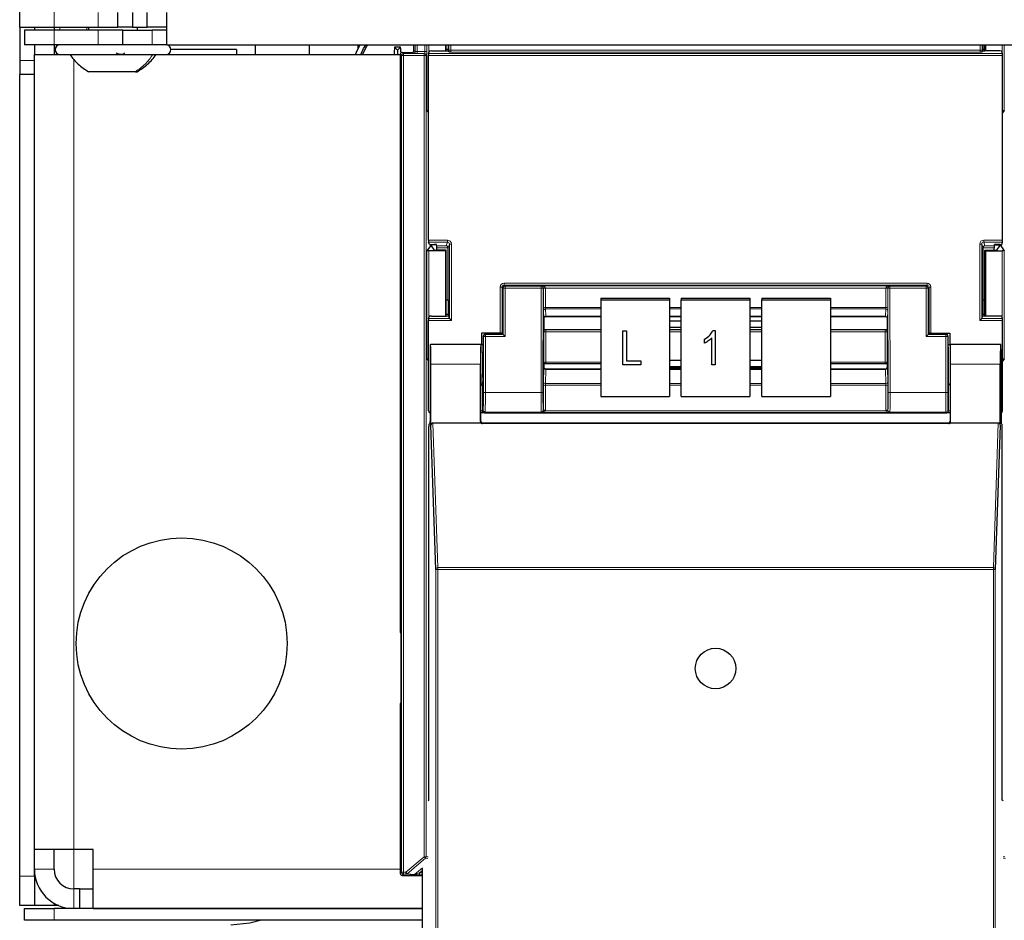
# Model space of a CAD drawing. Header units: millimetres. Extents: x 5 to 418, y 2 to 292.
# Tile 5 of 87: x 59 to 76, y 113 to 128. Entities that reach past the tile are written whole.
import ezdxf

# ---------------------------------------------------------------- set-up
doc = ezdxf.new("R2010")
doc.units = ezdxf.units.MM

msp = doc.modelspace()

# ---------------------------------------------------------------- linework, layer by layer
at = {"color": 7, "linetype": 'Continuous', "lineweight": 25}
for p, q in [((59.4317, 127.7887), (59.4317, 150.4554)), ((61.0984, 127.7887), (61.0984, 128.0387)), ((61.3484, 128.0387), (61.3484, 127.7887)), ((61.5984, 127.7887), (61.5984, 128.0387)), ((61.9317, 127.4887), (61.9317, 128.0387)), ((59.4317, 127.7887), (60.0151, 127.7887)), ((59.4317, 127.7887), (59.4317, 127.2197)), ((59.6817, 127.7887), (59.6817, 127.7387)), ((60.0151, 127.7887), (60.7651, 127.7887)), ((60.0151, 127.7887), (60.0151, 127.7387)), ((60.5984, 127.7887), (60.5984, 127.7387)), ((60.7651, 127.7887), (61.0984, 127.7887)), ((61.3484, 127.7887), (61.0984, 127.7887)), ((61.3484, 127.7887), (61.5984, 127.7887)), ((61.4317, 127.7387), (61.4317, 127.7887)), ((61.9317, 127.7887), (61.5984, 127.7887)), ((59.5151, 127.7387), (59.5151, 127.4887)), ((60.0151, 127.7387), (59.5151, 127.7387)), ((60.7651, 127.7387), (60.0151, 127.7387)), ((61.1817, 127.7387), (60.7651, 127.7387)), ((61.1817, 127.4887), (61.1817, 127.7387)), ((61.1817, 127.7387), (61.6817, 127.7387)), ((61.9317, 127.7387), (61.6817, 127.7387)), ((60.0151, 127.4887), (59.5151, 127.4887)), ((59.6817, 127.4887), (59.6817, 127.3221)), ((60.7651, 127.4887), (60.0151, 127.4887)), ((60.0151, 127.4887), (60.0151, 127.3221)), ((61.1817, 127.4887), (60.7651, 127.4887)), ((61.6817, 127.4887), (61.1817, 127.4887)), ((61.9317, 127.4887), (61.6817, 127.4887)), ((61.9317, 127.4887), (139.7651, 127.4887)), ((63.1151, 127.4054), (61.9984, 127.4054)), ((63.1151, 127.4054), (63.1151, 127.3221)), ((63.4317, 127.4887), (63.4317, 127.3221)), ((64.3484, 127.4887), (64.3484, 127.3221)), ((65.1817, 127.4323), (65.1817, 127.4887)), ((65.8484, 127.3971), (65.7959, 127.4495)), ((65.8484, 127.3971), (65.9009, 127.4495)), ((66.1269, 127.3927), (66.1269, 127.4887)), ((66.6651, 127.4887), (66.6651, 127.3825)), ((66.676, 127.3825), (66.676, 127.4887)), ((66.706, 127.4083), (66.676, 127.4083)), ((66.7062, 127.4887), (66.706, 127.4083)), ((66.706, 127.4083), (66.7106, 127.3942)), ((75.7908, 127.4083), (75.7861, 127.3942)), ((75.7908, 127.4083), (75.7906, 127.4887)), ((75.8208, 127.4083), (75.7908, 127.4083)), ((75.8208, 127.3825), (75.8208, 127.4887)), ((75.8317, 127.4887), (75.8317, 127.3825)), ((59.6817, 113.8221), (59.6817, 127.3221)), ((59.6817, 127.3221), (60.1151, 127.3221)), ((60.1151, 127.3221), (61.8464, 127.3221)), ((61.8464, 127.3221), (61.9151, 127.3221)), ((61.9151, 127.3221), (65.8935, 127.3221)), ((65.8484, 127.3971), (65.8484, 127.3221)), ((65.8935, 127.3261), (65.8935, 117.5365)), ((65.9269, 127.3594), (66.0935, 127.3594)), ((66.3755, 124.1716), (66.3755, 127.3071)), ((66.3761, 127.3404), (66.3895, 127.3807)), ((66.4228, 127.3825), (66.674, 127.3825)), ((66.7073, 127.3842), (66.7106, 127.3942)), ((66.7199, 127.3663), (66.7106, 127.3942)), ((75.7768, 127.3663), (75.7861, 127.3942)), ((75.7895, 127.3842), (75.7861, 127.3942)), ((76.074, 127.3825), (75.8228, 127.3825)), ((76.1207, 127.3404), (76.1073, 127.3807)), ((76.1213, 124.1716), (76.1213, 127.3071)), ((59.4317, 127.2197), (59.4317, 126.984)), ((59.6817, 126.984), (59.4317, 126.984)), ((59.4317, 113.3721), (59.4317, 126.984)), ((59.6817, 113.3721), (59.6817, 126.984)), ((61.3961, 127.0304), (60.6026, 127.0304)), ((61.3961, 127.0304), (61.4275, 127.0304)), ((66.3476, 126.3729), (66.3755, 126.331)), ((76.1492, 126.3729), (76.1213, 126.331)), ((66.4058, 124.0752), (66.3476, 123.9879)), ((66.3895, 124.098), (66.3761, 124.1383)), ((66.4228, 124.0963), (66.4761, 124.0963)), ((66.4238, 124.0905), (66.4238, 124.0759)), ((66.4741, 124.0005), (66.4238, 124.0759)), ((66.5107, 124.0906), (66.4391, 124.0906)), ((66.5161, 124.0744), (66.5094, 124.0946)), ((75.9806, 124.0744), (75.9874, 124.0946)), ((75.986, 124.0906), (76.0577, 124.0906)), ((76.074, 124.0963), (76.0207, 124.0963)), ((76.0227, 124.0005), (76.0729, 124.0759)), ((76.0729, 124.0759), (76.0729, 124.0905)), ((76.091, 124.0752), (76.1492, 123.9879)), ((76.1073, 124.098), (76.1207, 124.1383)), ((66.6651, 123.9887), (66.3809, 123.9887)), ((66.676, 123.9996), (66.5074, 123.9996)), ((66.5167, 123.9996), (66.5167, 124.0411)), ((66.676, 123.9996), (66.6651, 123.9887)), ((66.6651, 123.9887), (66.6651, 122.8825)), ((66.676, 122.8825), (66.676, 123.9996)), ((66.7067, 123.156), (66.7067, 124.0394)), ((75.7901, 123.156), (75.7901, 124.0394)), ((75.8208, 123.9996), (75.8317, 123.9887)), ((75.8208, 123.9996), (75.9893, 123.9996)), ((75.8208, 122.8825), (75.8208, 123.9996)), ((75.8317, 123.9887), (76.1159, 123.9887)), ((75.8317, 123.9887), (75.8317, 122.8825)), ((75.9801, 123.9996), (75.9801, 124.0411)), ((66.676, 123.156), (66.7067, 123.156)), ((66.7067, 123.156), (66.706, 122.9083)), ((69.2984, 123.1883), (69.2984, 123.1594)), ((69.2984, 123.1883), (70.4651, 123.1883)), ((69.2984, 123.1594), (69.2984, 121.5181)), ((69.2984, 123.1594), (70.4651, 123.1594)), ((70.4651, 123.1883), (70.4651, 123.1594)), ((70.4651, 123.1594), (70.4651, 121.5181)), ((70.6651, 123.1883), (71.8317, 123.1883)), ((70.6651, 123.1883), (70.6651, 123.1594)), ((70.6651, 123.1594), (71.8317, 123.1594)), ((70.6651, 121.5181), (70.6651, 123.1594)), ((71.8317, 123.1883), (71.8317, 123.1594)), ((71.8317, 123.1594), (71.8317, 121.5181)), ((72.0317, 123.1883), (73.1984, 123.1883)), ((72.0317, 123.1883), (72.0317, 123.1594)), ((72.0317, 123.1594), (73.1984, 123.1594)), ((72.0317, 121.5181), (72.0317, 123.1594)), ((73.1984, 123.1883), (73.1984, 123.1594)), ((73.1984, 123.1594), (73.1984, 121.5181)), ((75.7908, 122.9083), (75.7901, 123.156)), ((75.7901, 123.156), (75.8208, 123.156)), ((66.706, 122.9083), (66.676, 122.9083)), ((66.706, 122.9083), (66.7106, 122.8942)), ((66.7073, 122.8842), (66.7106, 122.8942)), ((66.7285, 122.8405), (66.7106, 122.8942)), ((75.7682, 122.8405), (75.7861, 122.8942)), ((75.7908, 122.9083), (75.7861, 122.8942)), ((75.7895, 122.8842), (75.7861, 122.8942)), ((75.8208, 122.9083), (75.7908, 122.9083)), ((66.3755, 121.2727), (66.3755, 122.8071)), ((66.3761, 122.8404), (66.3895, 122.8807)), ((66.4228, 122.8825), (66.674, 122.8825)), ((66.7286, 122.8404), (66.7619, 122.8071)), ((68.3317, 122.8434), (68.3317, 122.6595)), ((68.3317, 122.8434), (68.3317, 122.8434)), ((68.3648, 122.8752), (69.2984, 122.8752)), ((70.4651, 122.8752), (70.6651, 122.8752)), ((70.6651, 122.8735), (70.4651, 122.8735)), ((70.6651, 122.7975), (70.4651, 122.7975)), ((71.8317, 122.8752), (72.0317, 122.8752)), ((72.0317, 122.8735), (71.8317, 122.8735)), ((72.0317, 122.7975), (71.8317, 122.7975)), ((73.1984, 122.8752), (74.132, 122.8752)), ((74.1651, 122.8434), (74.1651, 122.6595)), ((75.7349, 122.8071), (75.7682, 122.8404)), ((76.074, 122.8825), (75.8228, 122.8825)), ((76.1207, 122.8404), (76.1073, 122.8807)), ((76.1213, 121.2727), (76.1213, 122.8071)), ((67.2717, 122.591), (67.2717, 122.3974)), ((67.5906, 122.591), (67.2717, 122.591)), ((67.5909, 122.5727), (67.3356, 122.5727)), ((67.624, 122.5902), (67.6307, 122.58)), ((67.6242, 122.5733), (67.6307, 122.5776)), ((67.6307, 122.58), (67.6307, 122.5776)), ((67.6403, 122.568), (67.6307, 122.5776)), ((67.6736, 122.5347), (67.6403, 122.568)), ((68.3349, 122.6563), (68.3317, 122.6595)), ((68.3694, 122.6553), (69.2984, 122.6553)), ((69.6737, 122.6292), (69.7343, 122.6292)), ((69.6737, 122.6289), (69.6737, 122.6292)), ((69.6737, 122.6289), (69.7343, 122.6289)), ((69.6737, 122.0545), (69.6737, 122.6289)), ((69.7343, 122.6289), (69.7343, 122.6292)), ((69.7343, 122.6289), (69.7343, 122.1216)), ((70.4651, 122.695), (70.6651, 122.695)), ((70.4651, 122.6553), (70.6651, 122.6553)), ((71.2048, 122.6367), (71.2441, 122.6367)), ((71.2048, 122.6364), (71.2048, 122.6367)), ((71.2048, 122.6364), (71.2441, 122.6364)), ((71.2441, 122.6364), (71.2441, 122.6367)), ((71.2441, 122.6364), (71.2441, 122.0545)), ((71.8317, 122.695), (72.0317, 122.695)), ((71.8317, 122.6553), (72.0317, 122.6553)), ((73.1984, 122.6553), (74.1274, 122.6553)), ((74.1618, 122.6563), (74.1651, 122.6595)), ((74.8232, 122.5347), (74.8565, 122.568)), ((74.8565, 122.568), (74.8661, 122.5776)), ((74.8728, 122.5902), (74.8661, 122.58)), ((74.8661, 122.58), (74.8661, 122.5776)), ((74.8725, 122.5733), (74.8661, 122.5776)), ((74.9059, 122.5727), (75.1612, 122.5727)), ((74.9061, 122.591), (75.2251, 122.591)), ((75.2251, 122.591), (75.2251, 122.3974)), ((66.4075, 122.3952), (66.4053, 122.3974)), ((67.2651, 122.3974), (66.4053, 122.3974)), ((67.2621, 122.3974), (66.4082, 122.3974)), ((67.2624, 122.3971), (67.2648, 122.3952)), ((67.2651, 122.3974), (67.3023, 122.3974)), ((67.3023, 122.5394), (67.3023, 122.0641)), ((71.0623, 122.4872), (71.0623, 122.4875)), ((71.0623, 122.42), (71.0623, 122.4872)), ((71.1835, 122.0545), (71.1835, 122.5096)), ((75.1945, 122.5394), (75.1945, 122.0641)), ((75.1945, 122.3974), (75.2317, 122.3974)), ((75.1986, 122.3972), (75.2319, 122.3972)), ((76.0915, 122.3974), (75.2317, 122.3974)), ((75.2319, 122.3952), (75.2344, 122.3971)), ((76.0886, 122.3974), (75.2346, 122.3974)), ((76.0892, 122.3952), (76.0915, 122.3974)), ((66.3476, 122.1563), (66.3755, 122.1143)), ((66.3995, 122.0641), (66.3995, 121.091)), ((66.414, 121.027), (66.414, 122.0641)), ((67.2563, 121.0887), (67.2563, 122.0641)), ((68.3347, 122.0722), (68.3317, 122.0692)), ((68.3317, 122.0692), (68.3317, 122.0144)), ((69.2984, 122.0732), (68.369, 122.0732)), ((69.7343, 122.1219), (69.9767, 122.1219)), ((69.7343, 122.1216), (69.9767, 122.1216)), ((69.9767, 122.1216), (69.9767, 122.1219)), ((69.9767, 122.1216), (69.9767, 122.0545)), ((70.6651, 122.1271), (70.4651, 122.1271)), ((72.0317, 122.1271), (71.8317, 122.1271)), ((74.1278, 122.0732), (73.1984, 122.0732)), ((74.1621, 122.0722), (74.1651, 122.0692)), ((74.1651, 122.0692), (74.1651, 122.0144)), ((75.2404, 121.0887), (75.2404, 122.0641)), ((76.0828, 121.027), (76.0828, 122.0641)), ((76.0973, 122.0641), (76.0973, 121.091)), ((76.1492, 122.1563), (76.1213, 122.1143)), ((68.3317, 122.0144), (68.3317, 122.0144)), ((69.2984, 121.9817), (68.3649, 121.9817)), ((69.9767, 122.0545), (69.6737, 122.0545)), ((70.4651, 122.0247), (70.6651, 122.0247)), ((70.4651, 122.0065), (70.6651, 122.0065)), ((70.6651, 121.9817), (70.4651, 121.9817)), ((71.2441, 122.0545), (71.1835, 122.0545)), ((71.8317, 122.0247), (72.0317, 122.0247)), ((71.8317, 122.0065), (72.0317, 122.0065)), ((72.0317, 121.9817), (71.8317, 121.9817)), ((74.1319, 121.9817), (73.1984, 121.9817)), ((74.1651, 122.0144), (74.1651, 122.0144)), ((67.2965, 121.7307), (67.2906, 121.7219)), ((75.2003, 121.7307), (75.2061, 121.7219)), ((67.2651, 121.0974), (67.2651, 121.6974)), ((75.2317, 121.6974), (75.2317, 121.0974)), ((69.2984, 121.5181), (70.4651, 121.5181)), ((70.6651, 121.5181), (71.8317, 121.5181)), ((72.0317, 121.5181), (73.1984, 121.5181)), ((67.2666, 121.2394), (67.2651, 121.2394)), ((67.3814, 121.2394), (75.1154, 121.2394)), ((75.2317, 121.2394), (75.2302, 121.2394)), ((66.3811, 121.0399), (66.3989, 121.0577)), ((67.2672, 121.0641), (66.4471, 121.0641)), ((75.2074, 121.0551), (67.2893, 121.0551)), ((75.1984, 121.0641), (67.2984, 121.0641)), ((76.0497, 121.0641), (75.2296, 121.0641)), ((76.0979, 121.0577), (76.1156, 121.0399)), ((66.3806, 114.6641), (66.3806, 121.0066)), ((66.4978, 118.581), (66.414, 121.027)), ((76.0828, 121.027), (75.999, 118.581)), ((76.1162, 114.6641), (76.1162, 121.0066)), ((65.9023, 117.4261), (65.9023, 116.3847)), ((65.8935, 116.2743), (65.8935, 113.4172)), ((66.3662, 114.6498), (66.3806, 114.6641)), ((76.1305, 114.6498), (76.1162, 114.6641)), ((60.3484, 113.8221), (59.6817, 113.8221)), ((60.0151, 113.4887), (60.0151, 113.8221)), ((60.6817, 113.8221), (60.3484, 113.8221)), ((60.6817, 113.4887), (60.6817, 113.8221)), ((59.4317, 112.8721), (59.4317, 113.3721)), ((59.6817, 113.3721), (59.6817, 112.8721)), ((59.6817, 113.3721), (59.692, 113.3721)), ((60.6817, 112.8221), (60.6817, 113.4887)), ((65.9269, 113.3839), (66.27, 113.3839)), ((66.27, 96.9302), (66.27, 113.5052)), ((60.446, 113.1554), (60.3484, 113.1554)), ((60.446, 113.1554), (60.446, 112.8221)), ((60.446, 113.1554), (60.6817, 113.1554)), ((59.6817, 112.8721), (59.4317, 112.8721)), ((60.0151, 112.8721), (59.6817, 112.8721)), ((60.0151, 112.9114), (60.0151, 112.8721)), ((60.0951, 112.8721), (60.0151, 112.8721)), ((59.5151, 112.6221), (59.5151, 112.8221)), ((59.5151, 112.8221), (60.0151, 112.8221)), ((66.27, 112.8221), (60.0151, 112.8221)), ((60.6817, 112.8221), (66.27, 112.8221)), ((60.0151, 112.6221), (59.5151, 112.6221)), ((66.27, 112.6221), (60.0151, 112.6221))]:
    msp.add_line(p, q, dxfattribs=at)
at = {"color": 7, "linetype": 'Continuous', "lineweight": 18}
for p, q in [((60.0151, 127.7887), (60.0151, 150.4554)), ((60.7651, 127.7887), (60.7651, 128.0387)), ((60.1127, 127.7387), (60.1127, 127.7887)), ((60.5698, 127.7387), (60.5698, 127.7887)), ((60.0151, 127.7387), (60.0151, 127.4887)), ((60.7651, 127.7387), (60.7651, 127.4887)), ((61.6817, 127.7387), (61.6817, 127.4887)), ((60.1127, 127.4887), (60.1127, 127.4887)), ((66.1475, 127.3721), (66.1475, 127.4887)), ((66.1808, 127.4887), (66.1808, 127.372)), ((66.3096, 127.372), (66.3096, 127.4887)), ((66.3429, 127.4887), (66.3429, 127.372)), ((66.3476, 126.3729), (66.3476, 127.4887)), ((66.3809, 127.4887), (66.3809, 127.355)), ((66.7198, 127.3966), (66.7198, 127.4887)), ((66.7532, 127.4887), (66.7532, 127.3966)), ((75.7436, 127.3966), (75.7436, 127.4887)), ((75.777, 127.4887), (75.777, 127.3966)), ((76.1159, 127.355), (76.1159, 127.4887)), ((76.1492, 127.4887), (76.1492, 126.3729)), ((60.1127, 127.3221), (60.1127, 127.3221)), ((60.3484, 127.246), (60.3484, 113.8221)), ((65.915, 127.3046), (65.8935, 127.3261)), ((65.915, 127.3046), (65.9483, 127.3046)), ((65.915, 113.4387), (65.915, 127.3046)), ((65.9269, 127.3594), (65.9483, 127.3379)), ((65.9483, 127.3379), (65.9483, 127.3046)), ((65.9483, 127.3379), (66.3008, 127.3379)), ((66.3008, 127.3046), (65.9483, 127.3046)), ((65.9483, 127.3046), (65.9483, 113.4387)), ((66.1141, 127.3388), (66.0935, 127.3594)), ((66.1269, 127.3927), (66.1475, 127.3721)), ((66.1808, 127.372), (66.3096, 127.372)), ((66.1808, 127.372), (66.1808, 127.3387)), ((66.3084, 127.3387), (66.1808, 127.3387)), ((66.3008, 127.3379), (66.3084, 127.3387)), ((66.3008, 127.3379), (66.3008, 127.3046)), ((66.3008, 113.7006), (66.3008, 127.3046)), ((66.3008, 127.3046), (66.3342, 127.3046)), ((66.3096, 127.372), (66.3429, 127.372)), ((66.3417, 127.3053), (66.3342, 127.3046)), ((66.3342, 127.3046), (66.3342, 113.7006)), ((76.1213, 127.3071), (66.3755, 127.3071)), ((66.3761, 127.3404), (76.1207, 127.3404)), ((66.7198, 127.3966), (66.7532, 127.3966)), ((66.7532, 127.3966), (75.7436, 127.3966)), ((75.7425, 127.3633), (66.7543, 127.3633)), ((75.777, 127.3966), (75.7436, 127.3966)), ((59.6817, 127.2197), (59.4317, 127.2197)), ((66.3755, 124.1716), (66.6953, 124.1716)), ((66.6953, 124.1383), (66.3761, 124.1383)), ((66.4058, 124.0752), (66.4058, 124.0965)), ((66.4391, 124.0963), (66.4391, 124.0906)), ((66.5161, 124.0744), (66.674, 124.0744)), ((66.674, 124.0744), (66.6953, 124.1383)), ((66.6953, 124.1716), (66.6953, 124.1383)), ((66.7285, 124.1049), (66.7067, 124.0394)), ((66.7285, 122.8405), (66.7285, 124.1049)), ((66.7285, 124.1049), (66.7619, 124.1049)), ((66.7619, 124.1049), (66.7619, 122.8071)), ((75.7349, 122.8071), (75.7349, 124.1049)), ((75.7349, 124.1049), (75.7682, 124.1049)), ((75.7682, 124.1049), (75.7682, 122.8405)), ((75.7901, 124.0394), (75.7682, 124.1049)), ((75.8015, 124.1716), (76.1213, 124.1716)), ((75.8015, 124.1383), (75.8015, 124.1716)), ((76.1207, 124.1383), (75.8015, 124.1383)), ((75.8015, 124.1383), (75.8228, 124.0744)), ((75.8228, 124.0744), (75.9806, 124.0744)), ((76.0577, 124.0906), (76.0577, 124.0963)), ((76.091, 124.0965), (76.091, 124.0752)), ((66.3476, 122.1563), (66.3476, 123.9879)), ((66.3809, 123.9887), (66.3809, 122.855)), ((66.7067, 124.0411), (66.5167, 124.0411)), ((75.9801, 124.0411), (75.7901, 124.0411)), ((76.1159, 122.855), (76.1159, 123.9887)), ((76.1492, 123.9879), (76.1492, 122.1563)), ((67.6573, 123.4055), (67.6573, 123.4388)), ((67.6573, 123.4388), (74.8395, 123.4388)), ((67.6573, 123.4055), (67.6736, 123.3892)), ((74.8395, 123.4055), (67.6573, 123.4055)), ((74.8232, 123.3892), (74.8395, 123.4055)), ((74.8395, 123.4055), (74.8395, 123.4388)), ((67.5906, 123.3721), (67.624, 123.3721)), ((67.5906, 122.591), (67.5906, 123.3721)), ((67.6403, 123.3558), (67.624, 123.3721)), ((67.624, 123.3721), (67.624, 122.5902)), ((67.6403, 122.568), (67.6403, 123.3558)), ((67.6736, 123.3558), (67.6403, 123.3558)), ((67.6736, 123.3558), (67.6736, 123.3892)), ((67.6736, 123.3892), (68.2896, 123.3892)), ((67.6736, 123.3558), (67.6736, 122.5347)), ((68.2896, 123.3558), (67.6736, 123.3558)), ((68.2842, 121.5844), (68.2896, 123.3558)), ((68.2896, 123.3892), (68.2927, 123.3922)), ((68.2896, 123.3558), (68.2896, 123.3892)), ((68.2896, 123.3558), (68.323, 123.3557)), ((68.2927, 123.3922), (74.2041, 123.3922)), ((68.323, 123.3557), (68.3175, 121.5843)), ((68.3249, 123.3576), (68.323, 123.3557)), ((68.3249, 123.0221), (68.3249, 123.3474)), ((68.3582, 123.3531), (68.3582, 123.0278)), ((74.1386, 123.3531), (68.3582, 123.3531)), ((74.1386, 123.0278), (74.1386, 123.3531)), ((74.1738, 123.3557), (74.1719, 123.3576)), ((74.1719, 123.3474), (74.1719, 123.0221)), ((74.1738, 123.3557), (74.2071, 123.3558)), ((74.1792, 121.5843), (74.1738, 123.3557)), ((74.2041, 123.3922), (74.2071, 123.3892)), ((74.2071, 123.3558), (74.2071, 123.3892)), ((74.2071, 123.3892), (74.8232, 123.3892)), ((74.2071, 123.3558), (74.2126, 121.5844)), ((74.8232, 123.3558), (74.2071, 123.3558)), ((74.8232, 123.3892), (74.8232, 123.3558)), ((74.8232, 122.5347), (74.8232, 123.3558)), ((74.8232, 123.3558), (74.8565, 123.3558)), ((74.8728, 123.3721), (74.8565, 123.3558)), ((74.8565, 123.3558), (74.8565, 122.568)), ((74.8728, 122.5902), (74.8728, 123.3721)), ((74.8728, 123.3721), (74.9061, 123.3721)), ((74.9061, 123.3721), (74.9061, 122.591)), ((68.3311, 122.846), (68.3255, 122.9711)), ((68.3582, 123.0278), (69.2984, 123.0278)), ((69.2984, 123.0023), (68.3588, 123.0023)), ((68.3588, 123.0023), (68.3644, 122.8772)), ((70.4651, 123.0278), (70.6651, 123.0278)), ((70.6651, 123.0023), (70.4651, 123.0023)), ((71.8317, 123.0278), (72.0317, 123.0278)), ((72.0317, 123.0023), (71.8317, 123.0023)), ((73.1984, 123.0278), (74.1386, 123.0278)), ((74.138, 123.0023), (73.1984, 123.0023)), ((74.1324, 122.8772), (74.138, 123.0023)), ((74.1713, 122.9711), (74.1657, 122.846)), ((66.7619, 122.8071), (66.3755, 122.8071)), ((66.3761, 122.8404), (66.7286, 122.8404)), ((68.3644, 122.8772), (69.2984, 122.8772)), ((70.4651, 122.8772), (70.6651, 122.8772)), ((71.8317, 122.8772), (72.0317, 122.8772)), ((73.1984, 122.8772), (74.1324, 122.8772)), ((76.1213, 122.8071), (75.7349, 122.8071)), ((75.7682, 122.8404), (76.1207, 122.8404)), ((67.3356, 122.5727), (67.3403, 122.568)), ((67.3403, 122.5347), (67.3403, 122.568)), ((67.3403, 122.568), (67.6403, 122.568)), ((68.3346, 122.0951), (68.3346, 122.6105)), ((68.368, 122.6162), (68.368, 122.1007)), ((69.2984, 122.6162), (68.368, 122.6162)), ((70.6651, 122.6162), (70.4651, 122.6162)), ((72.0317, 122.6162), (71.8317, 122.6162)), ((74.1288, 122.6162), (73.1984, 122.6162)), ((74.1288, 122.1007), (74.1288, 122.6162)), ((74.1621, 122.6105), (74.1621, 122.0951)), ((74.8565, 122.568), (75.1565, 122.568)), ((75.1565, 122.568), (75.1612, 122.5727)), ((75.1565, 122.5347), (75.1565, 122.568)), ((67.2649, 122.3972), (67.2982, 122.3972)), ((67.3069, 122.5347), (67.3023, 122.5394)), ((67.3403, 122.5347), (67.3069, 122.5347)), ((67.3069, 121.5844), (67.3069, 122.5347)), ((67.3403, 122.5347), (67.3403, 121.5844)), ((67.6736, 122.5347), (67.3403, 122.5347)), ((75.1565, 122.5347), (74.8232, 122.5347)), ((75.1565, 121.5844), (75.1565, 122.5347)), ((75.1565, 122.5347), (75.1898, 122.5347)), ((75.1945, 122.5394), (75.1898, 122.5347)), ((75.1898, 122.5347), (75.1898, 121.5844)), ((67.2563, 122.0641), (66.414, 122.0641)), ((68.368, 122.1007), (69.2984, 122.1007)), ((73.1984, 122.1007), (74.1288, 122.1007)), ((76.0828, 122.0641), (75.2404, 122.0641)), ((68.3255, 121.7645), (68.3311, 121.9995)), ((68.3644, 121.9739), (68.3588, 121.7388)), ((68.3644, 121.9739), (69.2984, 121.9739)), ((70.4651, 121.9739), (70.6651, 121.9739)), ((71.8317, 121.9739), (72.0317, 121.9739)), ((73.1984, 121.9739), (74.1324, 121.9739)), ((74.138, 121.7388), (74.1324, 121.9739)), ((74.1657, 121.9995), (74.1713, 121.7645)), ((67.2906, 121.7219), (67.2906, 121.2733)), ((68.3588, 121.7388), (69.2984, 121.7388)), ((70.4651, 121.7388), (70.6651, 121.7388)), ((71.8317, 121.7388), (72.0317, 121.7388)), ((73.1984, 121.7388), (74.138, 121.7388)), ((75.2061, 121.2733), (75.2061, 121.7219)), ((67.3403, 121.5844), (67.3069, 121.5844)), ((67.3403, 121.5844), (68.2842, 121.5844)), ((68.2842, 121.5844), (68.3175, 121.5843)), ((68.3249, 121.2812), (68.3249, 121.7018)), ((68.3582, 121.7075), (68.3582, 121.2869)), ((69.2984, 121.7075), (68.3582, 121.7075)), ((70.6651, 121.7075), (70.4651, 121.7075)), ((72.0317, 121.7075), (71.8317, 121.7075)), ((74.1386, 121.7075), (73.1984, 121.7075)), ((74.1386, 121.2869), (74.1386, 121.7075)), ((74.1719, 121.7018), (74.1719, 121.2812)), ((74.1792, 121.5843), (74.2126, 121.5844)), ((74.2126, 121.5844), (75.1565, 121.5844)), ((75.1565, 121.5844), (75.1898, 121.5844)), ((67.2906, 121.2733), (67.2651, 121.2733)), ((67.2906, 121.2733), (67.3018, 121.2844)), ((67.3351, 121.2511), (67.324, 121.2399)), ((68.2884, 121.2511), (67.3351, 121.2511)), ((68.2927, 121.2468), (68.2884, 121.2511)), ((74.2041, 121.2468), (68.2927, 121.2468)), ((68.3217, 121.2843), (68.3249, 121.2812)), ((68.357, 121.2743), (74.1397, 121.2743)), ((74.1719, 121.2812), (74.175, 121.2843)), ((74.2084, 121.2511), (74.2041, 121.2468)), ((75.1617, 121.2511), (74.2084, 121.2511)), ((75.1728, 121.2399), (75.1617, 121.2511)), ((75.195, 121.2844), (75.2061, 121.2733)), ((75.2317, 121.2733), (75.2061, 121.2733)), ((66.4471, 121.0641), (66.5311, 118.6107)), ((67.2563, 121.0887), (67.2651, 121.0974)), ((67.2984, 121.0641), (67.2893, 121.0551)), ((75.2074, 121.0551), (75.1984, 121.0641)), ((75.2317, 121.0974), (75.2404, 121.0887)), ((75.9656, 118.6107), (76.0497, 121.0641)), ((66.4978, 96.6696), (66.4978, 118.581)), ((66.4978, 118.581), (66.5311, 118.581)), ((66.5311, 118.581), (66.5311, 118.6107)), ((66.5311, 118.6107), (75.9656, 118.6107)), ((66.5311, 118.581), (66.5311, 96.6691)), ((75.9656, 118.581), (66.5311, 118.581)), ((75.9656, 118.581), (75.9656, 118.6107)), ((75.9656, 96.6691), (75.9656, 118.581)), ((75.9656, 118.581), (75.999, 118.581)), ((75.999, 118.581), (75.999, 96.6696)), ((65.8935, 117.5365), (65.9022, 117.5315)), ((65.9022, 116.2793), (65.8935, 116.2743)), ((60.3484, 113.1554), (60.3484, 113.8221)), ((65.9887, 113.4387), (66.3008, 113.7006)), ((66.3008, 113.7006), (66.3342, 113.7006)), ((66.3223, 113.6751), (66.3008, 113.7006)), ((66.3342, 113.7006), (66.3662, 113.6974)), ((76.1305, 113.6974), (76.1626, 113.7006)), ((66.3223, 113.6751), (66.0101, 113.4131)), ((66.3603, 113.6713), (66.3223, 113.6751)), ((76.1745, 113.6751), (76.1365, 113.6713)), ((59.4317, 113.3721), (59.6817, 113.3721)), ((59.6817, 113.4887), (60.0151, 113.4887)), ((65.8935, 113.4887), (60.6817, 113.4887)), ((65.8935, 113.4172), (65.915, 113.4387)), ((65.915, 113.4387), (65.9483, 113.4387)), ((65.9483, 113.4053), (65.9269, 113.3839)), ((65.9483, 113.4387), (65.9887, 113.4387)), ((65.9483, 113.4387), (65.9483, 113.4053)), ((65.9887, 113.4053), (65.9483, 113.4053)), ((65.9887, 113.4387), (66.0101, 113.4131)), ((65.9887, 113.4053), (65.9887, 113.4387)), ((66.1167, 113.3925), (65.9887, 113.4053)), ((66.0101, 113.4131), (66.1381, 113.4003)), ((66.1381, 113.4003), (66.2703, 113.5113)), ((66.27, 113.4675), (66.2203, 113.4258)), ((66.2203, 113.4258), (66.2203, 113.3924)), ((66.2203, 113.4258), (66.27, 113.4258)), ((66.27, 113.3924), (66.2203, 113.3924)), ((60.3484, 113.1554), (60.3484, 112.8221)), ((60.0151, 112.8221), (60.0151, 112.6221))]:
    msp.add_line(p, q, dxfattribs=at)
at = {"color": 7, "linetype": 'Continuous', "lineweight": 25, "flags": 128}
for points in [[(65.1356, 127.3221), (65.1662, 127.4003), (65.214, 127.4887)], [(65.2239, 127.3221), (65.271, 127.4221), (65.3151, 127.4887)], [(65.2506, 127.3221), (65.3293, 127.4659), (65.3467, 127.4887)], [(63.5355, 112.6221), (63.3402, 112.5708), (63.0151, 112.5387)]]:
    msp.add_lwpolyline(points, dxfattribs=at)
at = {"color": 7, "linetype": 'Continuous', "lineweight": 25}
for centre, radius in [((62.1817, 117.3221), 1.7917), ((71.2484, 116.8974), 0.3442)]:
    msp.add_circle(centre, radius, dxfattribs=at)
for centre, radius, start, end in [((60.1151, 127.4054), 0.0833, 90, 270), ((61.9151, 127.4054), 0.0833, 270, 90), ((70.4638, 127.1024), 4.6808, 175.74646, 177.30984), ((65.8484, 122.3008), 5.149, 89.41598, 90.58402), ((61.2718, 127.1049), 4.6419, 3.06203, 4.25789), ((65.9269, 127.3261), 0.0333, 90.00017, 179.99983), ((66.0935, 127.3927), 0.0333, 270.00017, 359.99983), ((65.9769, 117.5365), 0.0833, 179.9999, 203.42807), ((65.9769, 116.2743), 0.0833, 156.57193, 180.0001), ((60.3484, 113.4887), 0.6667, 180, 270), ((60.3484, 113.4887), 0.3333, 180, 270), ((65.9269, 113.4172), 0.0333, 180.00017, 269.99983)]:
    msp.add_arc(centre, radius, start, end, dxfattribs=at)
at = {"color": 7, "linetype": 'Continuous', "lineweight": 18}
for centre, radius, start, end in [((65.9483, 127.3046), 0.0333, 90.0002, 179.9998), ((66.1141, 127.3721), 0.0333, 270.0002, 359.9998), ((66.3008, 127.3046), 0.0333, 359.99772, 89.99364), ((66.3084, 127.3053), 0.0333, 359.99772, 89.99364), ((67.6736, 123.3558), 0.0333, 90.02044, 179.97956), ((68.2896, 123.3558), 0.0333, 359.84417, 89.97948), ((68.3489, 122.9288), 0.4295, 88.75881, 93.20619), ((68.3503, 123.2988), 0.0548, 81.72868, 117.63396), ((74.1478, 122.9288), 0.4295, 86.79381, 91.24119), ((74.1464, 123.2988), 0.0548, 62.36604, 98.27132), ((74.2071, 123.3558), 0.0333, 90.02052, 180.15583), ((74.8232, 123.3558), 0.0333, 0.02044, 89.97956), ((68.3503, 122.9735), 0.0548, 81.72868, 117.63396), ((68.358, 122.9697), 0.0326, 88.66024, 177.59954), ((74.1387, 122.9697), 0.0326, 2.40046, 91.33976), ((74.1464, 122.9735), 0.0548, 62.36604, 98.27132), ((68.3637, 122.8446), 0.0326, 88.66024, 177.59954), ((74.1331, 122.8446), 0.0326, 2.40046, 91.33976), ((67.3403, 122.5347), 0.0333, 90.02044, 179.97956), ((68.3601, 122.5619), 0.0548, 81.72868, 117.63396), ((74.1367, 122.5619), 0.0548, 62.36604, 98.27132), ((75.1565, 122.5347), 0.0333, 0.02044, 89.97956), ((68.3601, 122.0465), 0.0548, 81.72868, 117.63396), ((74.1367, 122.0465), 0.0548, 62.36604, 98.27132), ((68.3614, 122.0044), 0.0307, 189.14008, 275.72189), ((74.1354, 122.0044), 0.0307, 264.27811, 350.85992), ((68.3558, 121.7694), 0.0307, 189.14008, 275.72189), ((74.141, 121.7694), 0.0307, 264.27811, 350.85992), ((68.3503, 121.6532), 0.0548, 81.72868, 117.63396), ((74.1464, 121.6532), 0.0548, 62.36604, 98.27132), ((67.3351, 121.2845), 0.0333, 180.02044, 269.97956), ((68.2884, 121.2845), 0.0333, 270.02036, 359.8033), ((68.3398, 121.2234), 0.0538, 71.31698, 106.71781), ((68.3503, 121.2326), 0.0548, 81.72868, 117.63396), ((74.1464, 121.2326), 0.0548, 62.36604, 98.27132), ((74.157, 121.2234), 0.0538, 73.28219, 108.68302), ((74.2084, 121.2845), 0.0333, 180.1967, 269.97964), ((75.1616, 121.2845), 0.0333, 270.02044, 359.97956), ((66.5297, 118.5787), 0.032, 87.42531, 175.98585), ((75.9671, 118.5787), 0.032, 4.01415, 92.57469), ((66.3008, 113.7006), 0.0333, 310.00649, 359.99901), ((65.9483, 113.4387), 0.0333, 180.0002, 269.9998), ((65.9887, 113.4387), 0.0333, 270.00246, 310.00618), ((66.1167, 113.4259), 0.0333, 270.00246, 310.00618)]:
    msp.add_arc(centre, radius, start, end, dxfattribs=at)
for centre, major_axis, ratio, start_param, end_param in [((66.1808, 127.3388), (0.0667, 0), 0.0017453, 3.143338, 4.712389), ((66.1808, 127.3721), (0.0333, 0), 0.0034907, 3.143338, 4.712389), ((66.3084, 127.372), (0, 0.0333), 0.0349101, 3.143338, 4.712389), ((66.3417, 127.372), (0, 0.0667), 0.0174551, 3.143338, 4.712389), ((66.721, 127.3966), (0, 0.0667), 0.0174551, 1.5707963, 2.0425627), ((66.7543, 127.3966), (0, 0.0333), 0.0349101, 1.5707963, 3.0892328), ((75.7425, 127.3966), (0, 0.0333), 0.0349101, 3.1939525, 4.712389), ((75.7758, 127.3966), (0, 0.0667), 0.0174551, 4.2406227, 4.712389), ((66.6952, 124.1048), (-0.0211, -0.0633), 0.9984779, 1.8927601, 3.462643), ((66.6952, 124.1048), (0.0106, 0.0318), 0.9954497, 5.0343527, 6.6042357), ((75.8016, 124.1048), (0.0211, -0.0633), 0.9984779, 2.8205423, 4.3904252), ((75.8016, 124.1048), (-0.0106, 0.0318), 0.9954497, 5.962135, 7.5320179), ((67.6573, 123.3721), (0.0472, -0.0472), 0.9996955, 2.3563468, 3.9268385), ((67.6573, 123.3721), (-0.0236, 0.0236), 0.999087, 5.4979394, 7.0684312), ((74.8395, 123.3721), (-0.0472, -0.0472), 0.9996955, 2.3563468, 3.9268385), ((74.8395, 123.3721), (0.0236, 0.0236), 0.999087, 5.4979394, 7.0684312), ((68.2927, 123.3589), (-0.0126, 0.0311), 0.9515581, 4.3066748, 5.8802434), ((68.2927, 123.3589), (0.0655, -0.0008), 0.5086981, 0.0033224, 1.576891), ((68.3261, 123.359), (0.0002, 0.0667), 0.017455, 1.5910756, 1.745383), ((68.3594, 123.3589), (0.0002, 0.0333), 0.034909, 1.591237, 1.7455444), ((74.2041, 123.3589), (0.0655, 0.0008), 0.5086981, 1.5647017, 3.1382703), ((74.1374, 123.3589), (-0.0002, 0.0333), 0.034909, 4.5376409, 4.6919483), ((74.2041, 123.3589), (0.0126, 0.0311), 0.9515581, 0.4029419, 1.9765105), ((74.1707, 123.359), (-0.0002, 0.0667), 0.017455, 4.5378023, 4.6921097), ((68.3261, 123.0337), (0.0002, 0.0667), 0.017455, 1.745383, 2.7925805), ((68.3594, 123.0336), (0.0002, 0.0333), 0.034909, 1.7455444, 2.792742), ((74.1374, 123.0336), (-0.0002, 0.0333), 0.034909, 3.4904434, 4.5376409), ((74.1707, 123.0337), (-0.0002, 0.0667), 0.017455, 3.4906048, 4.5378023), ((68.3317, 122.9086), (0.0002, 0.0667), 0.017455, 2.7925805, 3.3471363), ((68.365, 122.9085), (0.0002, 0.0333), 0.034909, 2.792742, 3.1418078), ((74.1318, 122.9085), (-0.0002, 0.0333), 0.034909, 3.1413775, 3.4904434), ((74.1651, 122.9086), (-0.0002, 0.0667), 0.017455, 2.936049, 3.4906048), ((68.3691, 122.622), (0.0002, 0.0333), 0.034909, 6.2659472, 8.0287297), ((74.1276, 122.622), (-0.0002, 0.0333), 0.034909, 4.5376409, 6.3004235), ((75.1984, 122.0641), (0, 0.3333), 0.0192006, 3.300895, 6.2482787), ((75.2317, 122.0641), (0, 0.3667), 0.0174551, 3.1431792, 5.8516002), ((68.3691, 122.1065), (0.0002, 0.0333), 0.034909, 1.7455444, 3.1592611), ((74.1276, 122.1065), (-0.0002, 0.0333), 0.034909, 3.1239242, 4.5376409), ((68.3317, 121.9485), (0.0002, 0.0667), 0.017455, 0.1436297, 0.6981854), ((68.365, 121.9483), (0.0002, 0.0333), 0.034909, 0.1349247, 0.6983468), ((74.1318, 121.9483), (-0.0002, 0.0333), 0.034909, 5.5848385, 6.1482606), ((74.1651, 121.9485), (-0.0002, 0.0667), 0.017455, 5.5849999, 6.1395556), ((68.3261, 121.7134), (0.0002, 0.0667), 0.017455, 0.6981854, 1.745383), ((68.3594, 121.7133), (0.0002, 0.0333), 0.034909, 0.6983468, 1.7455444), ((74.1374, 121.7133), (-0.0002, 0.0333), 0.034909, 4.5376409, 5.5848385), ((74.1707, 121.7134), (-0.0002, 0.0667), 0.017455, 4.5378023, 5.5849999), ((67.3017, 121.5844), (0, 0.3), 0.0174551, 3.1590459, 4.712389), ((67.335, 121.5844), (0, 0.3333), 0.0157096, 3.1590459, 4.712389), ((68.2894, 121.5844), (0.0009, 0.3333), 0.0157095, 1.5708399, 3.1241829), ((68.3228, 121.5843), (0.0009, 0.3), 0.017455, 1.5708501, 3.1241931), ((74.174, 121.5843), (-0.0009, 0.3), 0.017455, 3.1589922, 4.7123352), ((74.2073, 121.5844), (-0.0009, 0.3333), 0.0157095, 3.1590024, 4.7123455), ((75.1617, 121.5844), (0, 0.3333), 0.0157096, 1.5707963, 3.1241394), ((75.1951, 121.5844), (0, 0.3), 0.0174551, 1.5707963, 3.1241394), ((67.324, 121.2733), (0.0236, 0.0236), 0.999087, 2.3563468, 3.9268385), ((68.2927, 121.2801), (0.0127, 0.0311), 0.9517046, 3.5460728, 4.9248829), ((68.2927, 121.2801), (0.0655, 0.0008), 0.5086435, 4.7062961, 6.0851062), ((68.2915, 121.2813), (-0.0139, 0.0306), 0.9906893, 4.0958032, 4.284408), ((68.2915, 121.2871), (-0.0271, 0.0612), 0.995438, 4.1059053, 4.2945101), ((74.2052, 121.2871), (0.0271, 0.0612), 0.995438, 1.9886753, 2.17728), ((74.2041, 121.2801), (0.0655, -0.0008), 0.5086435, 3.3396717, 4.7184819), ((74.2052, 121.2813), (0.0139, 0.0306), 0.9906893, 1.9987773, 2.1873821), ((74.2041, 121.2801), (-0.0127, 0.0311), 0.9517046, 1.3583024, 2.7371125), ((75.1728, 121.2733), (0.0236, -0.0236), 0.999087, 5.4979394, 7.0684312), ((66.2204, 113.3925), (0.1037, 0), 0.0011218, 3.1528111, 4.7110519), ((66.2204, 113.4259), (0.0823, 0.0255), 0.0008127, 3.1522108, 4.7104517)]:
    msp.add_ellipse(centre, major_axis=major_axis, ratio=ratio, start_param=start_param, end_param=end_param, dxfattribs=at)
at = {"color": 7, "linetype": 'Continuous', "lineweight": 25}
for centre, major_axis, ratio, start_param, end_param in [((66.3761, 127.3071), (0, 0.0333), 0.0174551, 0.0523599, 1.5707963), ((66.4228, 127.3807), (0.0333, 0), 0.0524078, 1.5707963, 3.1241394), ((66.674, 127.3842), (0.0333, 0), 0.0524078, 4.712389, 6.265732), ((75.8228, 127.3842), (0.0333, 0), 0.0524078, 3.1590459, 4.712389), ((76.074, 127.3807), (0.0333, 0), 0.0524078, 0.0174533, 1.5707963), ((76.1207, 127.3071), (0, 0.0333), 0.0174551, 4.712389, 6.2308254), ((66.3809, 126.3729), (0.0333, 0), 0.0261859, 3.1590459, 4.712389), ((76.1159, 126.3729), (0.0333, 0), 0.0261859, 4.712389, 6.265732), ((66.3761, 124.1716), (0, 0.0333), 0.0174551, 1.5707963, 3.0892328), ((66.4228, 124.098), (0.0333, 0), 0.0524078, 3.1590459, 4.712389), ((66.4391, 124.0751), (0.0333, 0), 0.0261859, 2.045545, 3.1241394), ((66.4391, 124.0894), (0.0333, 0), 0.0349208, 1.5707963, 2.045545), ((66.4761, 124.0945), (0.0333, 0), 0.0524078, 0.0174533, 1.5707963), ((66.5161, 124.0411), (0, 0.0333), 0.0174551, 4.712389, 6.2308254), ((66.674, 124.0411), (-0.0199, 0.0275), 0.9462863, 4.1136959, 5.6321324), ((75.8228, 124.0411), (0.0199, 0.0275), 0.9462863, 0.6510529, 2.1694894), ((75.9807, 124.0411), (0, 0.0333), 0.0174551, 0.0523599, 1.5707963), ((76.0207, 124.0945), (0.0333, 0), 0.0524078, 1.5707963, 3.1241394), ((76.0577, 124.0894), (0.0333, 0), 0.0349208, 1.0960477, 1.5707963), ((76.0577, 124.0751), (0.0333, 0), 0.0261859, 0.0174533, 1.0960477), ((76.074, 124.098), (0.0333, 0), 0.0524078, 4.712389, 6.265732), ((76.1207, 124.1716), (0, 0.0333), 0.0174551, 3.1939525, 4.712389), ((66.3809, 123.9879), (0.0333, 0), 0.0261859, 1.5707963, 3.1241394), ((66.5074, 124.0005), (0.0333, 0), 0.0261859, 3.1590459, 4.712389), ((66.6734, 124.0393), (-0.0105, -0.0317), 0.9984779, 1.8927601, 1.9442066), ((75.8234, 124.0393), (0.0105, -0.0317), 0.9984779, 4.3389788, 4.3904252), ((75.9893, 124.0005), (0.0333, 0), 0.0261859, 4.712389, 6.265732), ((76.1159, 123.9879), (0.0333, 0), 0.0261859, 0.0174533, 1.5707963), ((66.3761, 122.8071), (0, 0.0333), 0.0174551, 0.0523599, 1.5707963), ((66.4228, 122.8807), (0.0333, 0), 0.0524078, 1.5707963, 3.1241394), ((66.674, 122.8842), (0.0333, 0), 0.0524078, 4.712389, 6.265732), ((66.7619, 122.8405), (0.0333, 0), 0.0524078, 3.1590459, 3.1939525), ((68.365, 122.9085), (0.0002, 0.0333), 0.034909, 3.1418078, 3.3561641), ((74.1318, 122.9085), (-0.0002, 0.0333), 0.034909, 2.9270212, 3.1413775), ((75.7349, 122.8405), (0.0333, 0), 0.0524078, 6.2308254, 6.265732), ((75.8228, 122.8842), (0.0333, 0), 0.0524078, 3.1590459, 4.712389), ((76.074, 122.8807), (0.0333, 0), 0.0524078, 0.0174533, 1.5707963), ((76.1207, 122.8071), (0, 0.0333), 0.0174551, 4.712389, 6.2308254), ((67.3356, 122.5394), (-0.0236, 0.0236), 0.9996955, 5.4979394, 7.0684312), ((67.5906, 122.5902), (0.0333, 0), 0.0261859, 0.0174533, 1.5707963), ((67.5909, 122.5733), (0.0333, 0), 0.0174551, 4.712389, 6.2570054), ((68.3358, 122.6221), (0.0002, 0.0667), 0.017455, 1.0317492, 1.745383), ((74.161, 122.6221), (-0.0002, 0.0667), 0.017455, 4.5378023, 5.2514361), ((74.9059, 122.5733), (0.0333, 0), 0.0174551, 3.1677726, 4.712389), ((74.9061, 122.5902), (0.0333, 0), 0.0261859, 1.5707963, 3.1241394), ((75.1612, 122.5394), (0.0236, 0.0236), 0.9996955, 5.4979394, 7.0684312), ((66.4053, 122.0641), (0, 0.3333), 0.0174551, 0, 1.5707963), ((66.4082, 122.0641), (0, 0.3333), 0.0174551, 4.712389, 6.3990863), ((67.2621, 122.0641), (0, 0.3333), 0.0174551, 6.2415702, 7.8539816), ((67.2651, 122.0641), (0, 0.3667), 0.0174551, 0.4315851, 3.1400061), ((67.2651, 122.0641), (0, 0.3333), 0.0174551, 0, 0.0349066), ((67.2984, 122.0641), (0, 0.3333), 0.0192006, 0.0349066, 2.9822904), ((75.2317, 122.0641), (0, 0.3333), 0.0174551, 6.2482787, 6.2831853), ((75.2346, 122.0641), (0, 0.3333), 0.0174551, 4.712389, 6.3248004), ((76.0886, 122.0641), (0, 0.3333), 0.0174551, 6.1672844, 7.8539816), ((76.0915, 122.0641), (0, 0.3333), 0.0174551, 4.712389, 6.2831853), ((66.3809, 122.1563), (0.0333, 0), 0.0261859, 3.1590459, 4.712389), ((67.2965, 122.0641), (0, 0.3333), 0.0174551, 3.1677726, 4.712389), ((68.3358, 122.1066), (0.0002, 0.0667), 0.017455, 1.745383, 2.1135034), ((74.161, 122.1066), (-0.0002, 0.0667), 0.017455, 4.1696819, 4.5378023), ((75.2003, 122.0641), (0, 0.3333), 0.0174551, 1.5707963, 3.1154127), ((76.1159, 122.1563), (0.0333, 0), 0.0261859, 4.712389, 6.265732), ((67.2573, 121.7219), (0.0333, 0), 0.0261859, 5.1599776, 6.265732), ((66.4088, 121.2727), (-0.0236, -0.0236), 0.9996955, 5.4979394, 6.783802), ((76.0879, 121.2727), (0.0236, -0.0236), 0.9996955, 5.7825687, 7.0684312), ((66.3989, 121.091), (0, 0.0333), 0.0174551, 3.1590459, 4.712389), ((66.4474, 121.0267), (-0.0013, 0.0374), 0.8908988, 6.2526748, 7.8155478), ((67.2897, 121.0887), (0.0236, 0.0236), 0.9996955, 2.3563468, 3.1864609), ((67.2984, 121.0974), (-0.0236, -0.0236), 0.9996955, 5.4979394, 7.0684312), ((67.2905, 121.0896), (0.0137, 0.032), 0.9516992, 2.7872637, 3.5276413), ((75.1984, 121.0974), (-0.0236, 0.0236), 0.9996955, 2.3563468, 3.9268385), ((75.2062, 121.0896), (-0.0137, 0.032), 0.9516992, 2.755544, 3.4959216), ((75.2071, 121.0887), (-0.0236, 0.0236), 0.9996955, 3.0967244, 3.9268385), ((76.0494, 121.0267), (0.0013, 0.0374), 0.8908988, 4.7508228, 6.3136958), ((76.0979, 121.091), (0, 0.0333), 0.0174551, 1.5707963, 3.1241394), ((66.3811, 121.0066), (0, 0.0333), 0.0174551, 0.0174533, 1.5707963), ((76.1156, 121.0066), (0, 0.0333), 0.0174551, 4.712389, 6.265732)]:
    msp.add_ellipse(centre, major_axis=major_axis, ratio=ratio, start_param=start_param, end_param=end_param, dxfattribs=at)
for points, knots in [([(60.2819, 127.3221), (60.327, 127.2643), (60.4172, 127.1487), (60.5408, 127.0698), (60.6026, 127.0304)], [0, 0, 0, 0, 0.5, 1, 1, 1, 1]), ([(61.204, 127.3506), (61.2046, 127.3467), (61.2057, 127.3389), (61.1976, 127.3297), (61.182, 127.3236), (61.1595, 127.3213), (61.1333, 127.3235), (61.1075, 127.3296), (61.0848, 127.3389), (61.0744, 127.3467), (61.0692, 127.3506)], [0, 0, 0, 0, 0.12522174, 0.24948305, 0.37432565, 0.49906277, 0.6238964, 0.74938803, 0.87444058, 1, 1, 1, 1]), ([(61.4275, 127.0304), (61.4893, 127.0698), (61.6129, 127.1487), (61.7031, 127.2643), (61.7482, 127.3221)], [0, 0, 0, 0, 0.49999999, 1, 1, 1, 1]), ([(66.7543, 127.3633), (66.7541, 127.3633), (66.7474, 127.3637), (66.7352, 127.3643), (66.7225, 127.3653), (66.7207, 127.366), (66.7199, 127.3663)], [0, 0, 0, 0, 0.0069027, 0.4128976, 0.7521669, 1, 1, 1, 1]), ([(75.7768, 127.3663), (75.7761, 127.366), (75.7743, 127.3653), (75.7616, 127.3643), (75.7494, 127.3637), (75.7426, 127.3633), (75.7425, 127.3633)], [0, 0, 0, 0, 0.2478331, 0.5871024, 0.9930973, 1, 1, 1, 1]), ([(68.3318, 122.8462), (68.3318, 122.8462), (68.3319, 122.8463), (68.332, 122.8474), (68.3324, 122.8498), (68.3338, 122.8547), (68.3378, 122.8624), (68.3459, 122.8701), (68.3559, 122.8748), (68.3623, 122.8747), (68.3649, 122.8747)], [0, 0, 0, 0, 0.0589879, 0.1238611, 0.1744013, 0.2546619, 0.4160732, 0.6475644, 0.8604761, 1, 1, 1, 1]), ([(74.132, 122.8747), (74.1337, 122.8748), (74.1392, 122.8752), (74.1473, 122.8719), (74.155, 122.8665), (74.1599, 122.8605), (74.1628, 122.855), (74.1642, 122.8506), (74.1647, 122.848), (74.1649, 122.8468), (74.1649, 122.8462), (74.1649, 122.8462), (74.1649, 122.8462)], [0, 0, 0, 0, 0.09289517, 0.2989097, 0.46490935, 0.60491203, 0.72141938, 0.81023407, 0.86496648, 0.90687951, 0.95686894, 1, 1, 1, 1]), ([(68.3349, 122.6563), (68.3357, 122.6562), (68.3374, 122.656), (68.3502, 122.6557), (68.3625, 122.6554), (68.3693, 122.6553), (68.3694, 122.6553)], [0, 0, 0, 0, 0.24730847, 0.58544299, 0.9931125, 1, 1, 1, 1]), ([(71.0623, 122.4875), (71.0955, 122.5095), (71.1546, 122.5488), (71.1895, 122.6099), (71.2048, 122.6367)], [0, 0, 0, 0, 0.5602037, 1, 1, 1, 1]), ([(71.0623, 122.4872), (71.0955, 122.5092), (71.1546, 122.5486), (71.1895, 122.6096), (71.2048, 122.6364)], [0, 0, 0, 0, 0.5602037, 1, 1, 1, 1]), ([(74.1274, 122.6553), (74.1275, 122.6553), (74.1343, 122.6554), (74.1465, 122.6557), (74.1593, 122.656), (74.1611, 122.6562), (74.1618, 122.6563)], [0, 0, 0, 0, 0.0068875, 0.41455701, 0.75269153, 1, 1, 1, 1]), ([(67.2648, 122.3952), (67.2693, 122.3956), (67.275, 122.3961), (67.2848, 122.3966), (67.2889, 122.3968), (67.2917, 122.397), (67.2935, 122.3971), (67.2948, 122.3971), (67.2957, 122.3972), (67.2963, 122.3972), (67.2968, 122.3972), (67.2972, 122.3972), (67.2976, 122.3972), (67.2979, 122.3972), (67.2981, 122.3972), (67.2982, 122.3972), (67.2982, 122.3972)], [0, 0, 0, 0, 0.5499294, 0.7043433, 0.8062148, 0.8729938, 0.9166665, 0.9452305, 0.9639523, 0.9762787, 0.9844591, 0.9899609, 0.9956125, 0.9978401, 0.9996316, 1, 1, 1, 1]), ([(71.1835, 122.5096), (71.1632, 122.4897), (71.1269, 122.4543), (71.0821, 122.4305), (71.0623, 122.42)], [0, 0, 0, 0, 0.5597552, 1, 1, 1, 1]), ([(75.1986, 122.3972), (75.1987, 122.3972), (75.1989, 122.3972), (75.1993, 122.3972), (75.2002, 122.3972), (75.2026, 122.3971), (75.2107, 122.3967), (75.2228, 122.396), (75.2291, 122.3954), (75.2319, 122.3952)], [0, 0, 0, 0, 0.00188884, 0.00444598, 0.01116793, 0.04088886, 0.15868711, 0.62967089, 1, 1, 1, 1]), ([(68.369, 122.0732), (68.3689, 122.0732), (68.3621, 122.0731), (68.35, 122.0729), (68.3372, 122.0725), (68.3355, 122.0723), (68.3347, 122.0722)], [0, 0, 0, 0, 0.0069093, 0.4121797, 0.7519393, 1, 1, 1, 1]), ([(74.1621, 122.0722), (74.1613, 122.0723), (74.1595, 122.0725), (74.1468, 122.0729), (74.1347, 122.0731), (74.1279, 122.0732), (74.1278, 122.0732)], [0, 0, 0, 0, 0.2480607, 0.5878203, 0.9930907, 1, 1, 1, 1]), ([(68.3317, 122.0144), (68.3321, 122.0107), (68.3328, 122.0032), (68.3386, 121.9934), (68.347, 121.9859), (68.3559, 121.9823), (68.362, 121.9814), (68.3645, 121.9814), (68.3651, 121.9814)], [0, 0, 0, 0, 0.2147108, 0.4294223, 0.6441235, 0.8588478, 0.9659952, 1, 1, 1, 1]), ([(68.3406, 121.9924), (68.3393, 121.9939), (68.3366, 121.9969), (68.3341, 122.002), (68.3327, 122.0063), (68.3322, 122.0089), (68.332, 122.0098), (68.332, 122.0102), (68.332, 122.0102)], [0, 0, 0, 0, 0.2517316, 0.5254353, 0.7337081, 0.8618917, 0.9605601, 1, 1, 1, 1]), ([(68.3649, 121.9822), (68.3631, 121.9821), (68.3576, 121.9817), (68.3495, 121.9851), (68.3432, 121.9891), (68.341, 121.992), (68.3406, 121.9924)], [0, 0, 0, 0, 0.19146029, 0.60268636, 0.93428011, 1, 1, 1, 1]), ([(74.1317, 121.9814), (74.1323, 121.9814), (74.1348, 121.9814), (74.1409, 121.9823), (74.1497, 121.9859), (74.1582, 121.9934), (74.1639, 122.0032), (74.1647, 122.0107), (74.1651, 122.0144)], [0, 0, 0, 0, 0.0340048, 0.1411522, 0.3558765, 0.5705777, 0.7852892, 1, 1, 1, 1]), ([(74.1648, 122.0102), (74.1647, 122.0099), (74.1647, 122.0092), (74.1641, 122.0064), (74.1625, 122.0013), (74.1582, 121.9937), (74.1502, 121.9865), (74.1405, 121.982), (74.1342, 121.9822), (74.1318, 121.9822)], [0, 0, 0, 0, 0.0594616, 0.1154702, 0.2245848, 0.3871113, 0.6282733, 0.8591097, 1, 1, 1, 1]), ([(67.2965, 121.7307), (67.2963, 121.7307), (67.2945, 121.7306), (67.289, 121.7297), (67.2804, 121.7262), (67.2719, 121.7186), (67.2662, 121.7087), (67.2654, 121.7012), (67.2651, 121.6974)], [0, 0, 0, 0, 0.0099195, 0.1088769, 0.3316896, 0.5544681, 0.7772339, 1, 1, 1, 1]), ([(67.3814, 121.2394), (67.38, 121.2394), (67.3772, 121.2394), (67.373, 121.2394), (67.3688, 121.2393), (67.364, 121.2393), (67.3588, 121.2393), (67.3531, 121.2392), (67.3476, 121.2392), (67.3427, 121.2391), (67.3383, 121.2391), (67.3351, 121.239), (67.3325, 121.239), (67.3304, 121.239), (67.3283, 121.2389), (67.3256, 121.2389), (67.323, 121.2389), (67.3205, 121.2389), (67.3178, 121.239), (67.3146, 121.239), (67.3109, 121.239), (67.3072, 121.2391), (67.3031, 121.2391), (67.2983, 121.2392), (67.2929, 121.2392), (67.2872, 121.2393), (67.2821, 121.2393), (67.2777, 121.2393), (67.274, 121.2394), (67.2703, 121.2394), (67.2678, 121.2394), (67.2666, 121.2394)], [0, 0, 0, 0, 0.03270349, 0.06566395, 0.0993426, 0.1332303, 0.18274426, 0.23267732, 0.28351438, 0.33451896, 0.3718419, 0.40916407, 0.42782741, 0.44652566, 0.46553556, 0.48490729, 0.51070073, 0.52712107, 0.54399582, 0.57941376, 0.61514265, 0.65094238, 0.68674313, 0.73525178, 0.78391146, 0.83330916, 0.8831229, 0.91196805, 0.94094499, 0.97038158, 1, 1, 1, 1]), ([(67.324, 121.2399), (67.3241, 121.2399), (67.3306, 121.2398), (67.3427, 121.2396), (67.3623, 121.2394), (67.3757, 121.2394), (67.3814, 121.2394)], [0, 0, 0, 0, 0.00696, 0.4064555, 0.7501921, 1, 1, 1, 1]), ([(75.1154, 121.2394), (75.1211, 121.2394), (75.1345, 121.2394), (75.1541, 121.2396), (75.1662, 121.2398), (75.1727, 121.2399), (75.1728, 121.2399)], [0, 0, 0, 0, 0.24980791, 0.59354445, 0.99304001, 1, 1, 1, 1]), ([(75.2302, 121.2394), (75.2246, 121.2394), (75.2104, 121.2393), (75.1953, 121.2392), (75.1834, 121.239), (75.177, 121.2389), (75.1711, 121.2389), (75.163, 121.239), (75.151, 121.2392), (75.1337, 121.2393), (75.1204, 121.2394), (75.1154, 121.2394)], [0, 0, 0, 0, 0.1330646, 0.3341643, 0.4090242, 0.4845468, 0.5104177, 0.543717, 0.6868876, 0.8832255, 1, 1, 1, 1]), ([(65.9022, 117.5315), (65.9022, 117.5314), (65.9022, 117.5281), (65.9022, 117.5162), (65.9023, 117.4946), (65.9023, 117.4623), (65.9023, 117.4374), (65.9023, 117.4261)], [0, 0, 0, 0, 0.0051807, 0.1169611, 0.4233704, 0.73591, 1, 1, 1, 1]), ([(65.9023, 116.3847), (65.9023, 116.3734), (65.9023, 116.3485), (65.9023, 116.3162), (65.9022, 116.2946), (65.9022, 116.2827), (65.9022, 116.2794), (65.9022, 116.2793)], [0, 0, 0, 0, 0.26409, 0.5766296, 0.8830389, 0.9948193, 1, 1, 1, 1])]:
    msp.add_open_spline(points, degree=3, knots=knots, dxfattribs=at)
at = {"color": 7, "linetype": 'Continuous', "lineweight": 18}
msp.add_open_spline([(61.6925, 127.3221), (61.6508, 127.2643), (61.5674, 127.1487), (61.4532, 127.0698), (61.3961, 127.0304)], degree=3, dxfattribs=at)
at = {"color": 7, "linetype": 'Continuous', "lineweight": 25}
msp.add_open_spline([(75.1984, 121.7308), (75.2028, 121.7303), (75.2115, 121.7293), (75.2225, 121.7215), (75.2302, 121.7105), (75.2312, 121.7018), (75.2317, 121.6974)], degree=3, dxfattribs=at)

doc.saveas('drawing.dxf')
